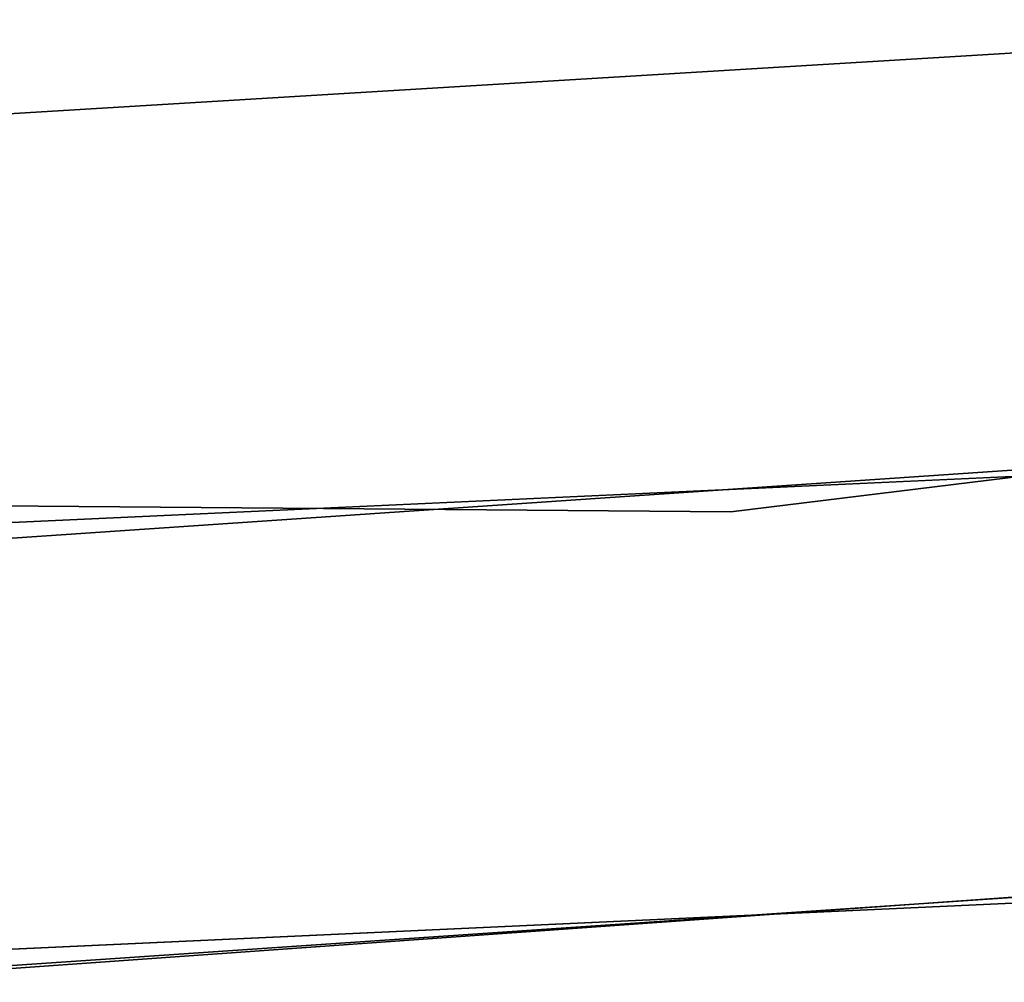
# Model space of a CAD drawing. Extents: x -91 to 91, y -91 to 262.
# Tile 125 of 256: x 1.05 to 4.51, y -63.5 to -60.12. Entities that reach past the tile are written whole.
import ezdxf

# ---------------------------------------------------------------- set-up
doc = ezdxf.new("R2010")
doc.units = 0
doc.header["$LTSCALE"] = 25.4
doc.layers.get('0').update_dxf_attribs({"linetype": 'CONTINUOUS'})

# ---------------------------------------------------------------- blocks, each defined once
blk = doc.blocks.new('ETE0_STL_1')
at = {"color": 0}
for p, q in [((6.4587, -60.1203, 164.5076), (0.8641, -60.4601, 164.5076)), ((0.8641, -60.4601, 162.5076), (6.4587, -60.1203, 162.5076)), ((0.8641, -60.4601, 162.5076), (6.4587, -60.1203, 162.5076)), ((6.4587, -60.1203, 164.5076), (0.8641, -60.4601, 164.5076)), ((3.5492, -61.8482, 327.5076), (11.5916, -60.8559, 327.5076)), ((11.5916, -60.8559, 328.5076), (3.5492, -61.8482, 328.5076)), ((3.5492, -61.8482, 327.5076), (11.5916, -60.8559, 327.5076)), ((11.5916, -60.8559, 328.5076), (3.5492, -61.8482, 328.5076)), ((0.152, -61.9998, 159.5), (8.2433, -61.4496, 159.5)), ((8.2433, -61.4496, 169), (0.152, -61.9998, 169)), ((8.2433, -61.4496, 169), (0.152, -61.9998, 169)), ((0.152, -61.9998, 159.5), (8.2433, -61.4496, 159.5)), ((6.8929, -61.6156, 330.5076), (-1.2085, -61.9882, 330.5076)), ((-1.2085, -61.9882, 321.0076), (6.8929, -61.6156, 321.0076)), ((-1.2085, -61.9882, 321.0076), (6.8929, -61.6156, 321.0076)), ((6.8929, -61.6156, 330.5076), (-1.2085, -61.9882, 330.5076)), ((-4.554, -61.7824, 327.5076), (3.5492, -61.8482, 327.5076)), ((3.5492, -61.8482, 328.5076), (-4.554, -61.7824, 328.5076)), ((-4.554, -61.7824, 327.5076), (3.5492, -61.8482, 327.5076)), ((3.5492, -61.8482, 328.5076), (-4.554, -61.7824, 328.5076)), ((3.5492, -61.8482, 327.5076), (3.5492, -61.8482, 328.5076)), ((3.5492, -61.8482, 327.5076), (3.5492, -61.8482, 328.5076)), ((8.4427, -62.9362, 159.5), (0.1556, -63.4998, 159.5)), ((0.1556, -63.4998, 169), (8.4427, -62.9362, 169)), ((8.4427, -62.9362, 159.5), (0.1556, -63.4998, 159.5)), ((0.1556, -63.4998, 169), (8.4427, -62.9362, 169)), ((0.3492, -63.499, 158.5), (8.6345, -62.9102, 158.5)), ((8.6345, -62.9102, 159.5), (0.3492, -63.499, 159.5)), ((0.3492, -63.499, 158.5), (8.6345, -62.9102, 158.5)), ((8.6345, -62.9102, 159.5), (0.3492, -63.499, 159.5)), ((-1.2377, -63.4879, 330.5076), (7.0597, -63.1063, 330.5076)), ((7.0597, -63.1063, 321.0076), (-1.2377, -63.4879, 321.0076)), ((-1.2377, -63.4879, 330.5076), (7.0597, -63.1063, 330.5076)), ((7.0597, -63.1063, 321.0076), (-1.2377, -63.4879, 321.0076))]:
    blk.add_line(p, q, dxfattribs=at)

msp = doc.modelspace()

# ---------------------------------------------------------------- block references
at = {"color": 253}
msp.add_blockref('ETE0_STL_1', (0, 0), dxfattribs=at)

doc.saveas('drawing.dxf')
